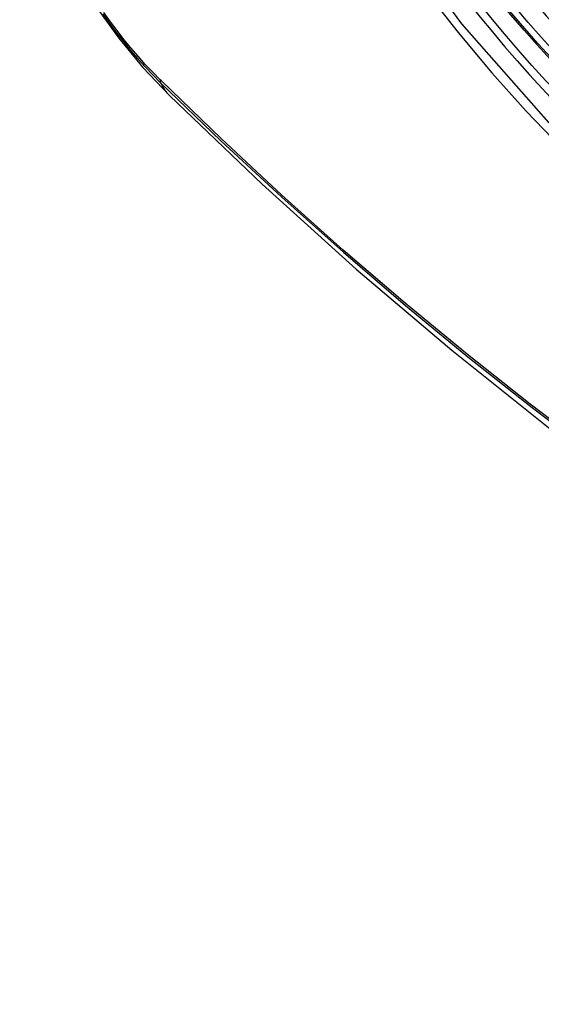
# Model space of a CAD drawing. Header units: inches. Extents: x 635 to 746, y 249 to 346.
# Tile 10 of 119: x 635.914 to 636.116, y 322.356 to 322.736. Entities that reach past the tile are written whole.
import ezdxf

# ---------------------------------------------------------------- set-up
doc = ezdxf.new("R2010")
doc.units = ezdxf.units.IN
doc.header["$MEASUREMENT"] = 0
doc.layers.add('Visible Edges(ANSI)', color=7, linetype='Continuous', lineweight=25)
doc.layers.add('Visible Tangent Edges(ANSI)', color=7, linetype='Continuous', lineweight=25)

msp = doc.modelspace()

# ---------------------------------------------------------------- linework, layer by layer
at = {"layer": 'Visible Edges(ANSI)', "flags": 128}
for points in [[(635.9144, 322.80699), (635.91864, 322.7927), (635.92378, 322.77897), (635.92977, 322.76577), (635.93657, 322.75305), (635.94419, 322.7408), (635.95263, 322.72901), (635.96194, 322.7177), (635.9722, 322.70688)], [(635.9722, 322.70688), (636.00801, 322.67272), (636.04438, 322.63996), (636.08126, 322.60864), (636.1186, 322.57883), (636.15636, 322.55056), (636.1945, 322.5239), (636.23295, 322.4989), (636.27169, 322.47559), (636.31066, 322.45404), (636.34982, 322.43429), (636.38914, 322.41638), (636.42855, 322.40037), (636.46803, 322.38631), (636.50752, 322.37424), (636.54698, 322.36423), (636.58636, 322.35632)]]:
    msp.add_lwpolyline(points, dxfattribs=at)
at = {"layer": 'Visible Edges(ANSI)'}
msp.add_ellipse((636.21446, 322.91349), major_axis=(0.15748, -0.27276), ratio=0.57735, start_param=2.363977, end_param=7.060801, dxfattribs=at)
msp.add_ellipse((636.21098, 322.91148), major_axis=(0.15994, -0.27703), ratio=0.57735, dxfattribs=at)
at = {"layer": 'Visible Tangent Edges(ANSI)'}
msp.add_line((635.96899, 322.71266), (635.96866, 322.71299), dxfattribs=at)
at = {"layer": 'Visible Tangent Edges(ANSI)', "flags": 128}
for points in [[(636.45942, 322.76628), (636.4565, 322.72507), (636.44809, 322.68803), (636.43433, 322.65591), (636.41559, 322.62949), (636.39235, 322.60942), (636.36512, 322.59618), (636.33441, 322.58993), (636.30083, 322.59084), (636.26524, 322.59888), (636.22838, 322.61387), (636.19109, 322.63551), (636.15429, 322.66322), (636.11865, 322.69652), (636.08508, 322.7346), (636.05436, 322.77651)], [(636.07127, 322.74724), (636.08374, 322.73119), (636.09665, 322.71573), (636.10996, 322.70091), (636.12362, 322.68677), (636.13758, 322.6734), (636.15175, 322.66085), (636.16611, 322.64915), (636.18061, 322.63834), (636.19521, 322.62844), (636.20988, 322.61949), (636.22456, 322.6115), (636.23919, 322.60454), (636.25369, 322.59863), (636.26803, 322.59378), (636.28216, 322.58999), (636.29605, 322.58728), (636.30964, 322.58566), (636.32289, 322.58514), (636.33576, 322.58573), (636.34816, 322.58741), (636.36008, 322.59016), (636.37148, 322.59399)], [(635.94656, 322.73826), (635.94914, 322.73467), (635.95178, 322.73115), (635.95449, 322.72771), (635.95725, 322.72435), (635.96007, 322.72108), (635.96294, 322.71791), (635.96585, 322.71484), (635.96881, 322.71187)], [(635.96866, 322.71299), (635.96576, 322.71592), (635.96291, 322.71895), (635.96011, 322.72207), (635.95735, 322.72528), (635.95466, 322.72858), (635.95201, 322.73195), (635.94943, 322.7354), (635.94692, 322.73892)], [(636.49989, 322.38896), (636.4763, 322.39511), (636.45254, 322.40214), (636.42862, 322.41002), (636.40456, 322.41876), (636.38039, 322.42835), (636.3561, 322.43879), (636.33171, 322.45007), (636.30727, 322.46217), (636.28279, 322.47509), (636.25831, 322.48881), (636.23381, 322.50333), (636.20931, 322.51865), (636.18481, 322.53478), (636.16032, 322.55169), (636.1359, 322.56937), (636.11156, 322.5878), (636.08734, 322.60695), (636.06326, 322.6268), (636.03936, 322.64732), (636.01567, 322.66849), (635.99221, 322.69028), (635.96899, 322.71266)], [(635.96881, 322.71187), (635.99209, 322.68946), (636.01562, 322.66765), (636.03938, 322.64646), (636.06334, 322.62592), (636.08747, 322.60606), (636.11175, 322.5869), (636.13614, 322.56846), (636.16063, 322.55076), (636.18517, 322.53383), (636.20973, 322.51768), (636.23429, 322.50233), (636.25884, 322.48778), (636.28339, 322.47402), (636.30793, 322.46105), (636.33245, 322.4489), (636.35691, 322.43756), (636.38128, 322.42706), (636.40554, 322.4174), (636.42969, 322.40859), (636.4537, 322.40063), (636.47756, 322.39353), (636.50125, 322.3873)]]:
    msp.add_lwpolyline(points, dxfattribs=at)
at = {"layer": 'Visible Tangent Edges(ANSI)'}
for centre, major_axis, ratio, start_param, end_param in [((636.21347, 322.91292), (-0.17318, 0.29996), 0.57735, 5.05527, 10.652693), ((636.21342, 322.91289), (0.15059, -0.26083), 0.57735, 4.097754, 6.89782), ((635.97598, 322.71848), (-0.00689, -0.00703), 0.359305, 5.877532, 6.141239), ((636.05491, 322.7912), (-0.08271, -0.08432), 0.354513, 6.141519, 6.283185)]:
    msp.add_ellipse(centre, major_axis=major_axis, ratio=ratio, start_param=start_param, end_param=end_param, dxfattribs=at)
for centre, major_axis in [((636.21406, 322.91326), (-0.17111, 0.29637)), ((636.21109, 322.91154), (0.1627, -0.2818)), ((636.21098, 322.91148), (-0.1621, 0.28076))]:
    msp.add_ellipse(centre, major_axis=major_axis, ratio=0.57735, dxfattribs=at)

doc.saveas('drawing.dxf')
